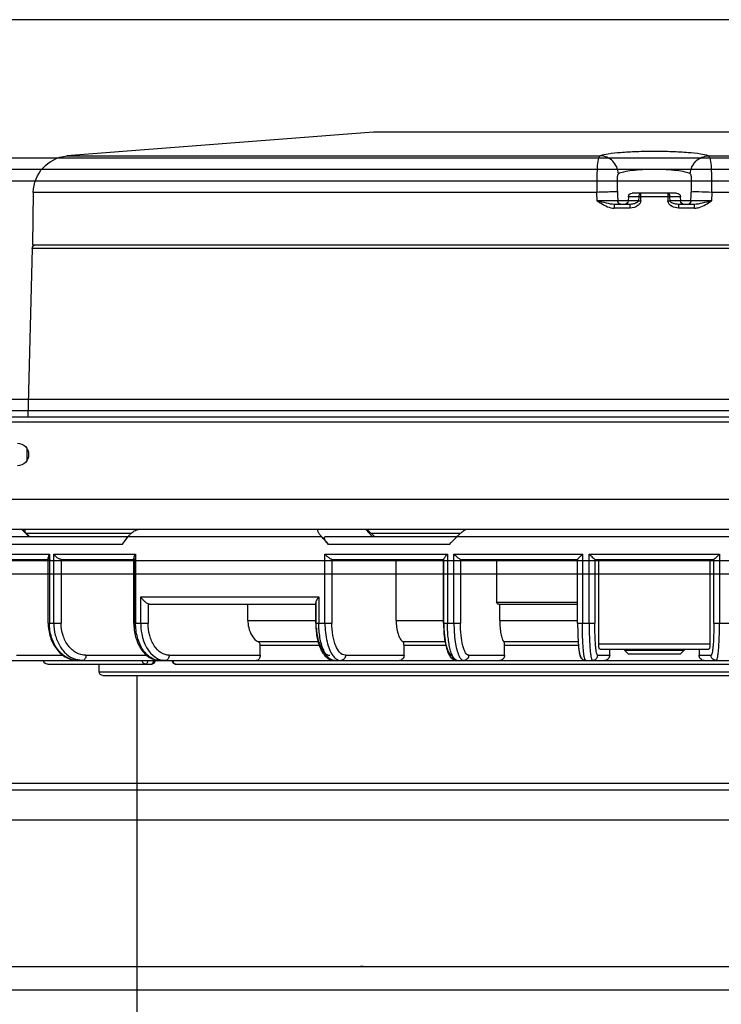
# Model space of a CAD drawing. Header units: millimetres. Extents: x -740 to 33545, y 5178 to 22494.
# Tile 65 of 256: x 9325.52 to 9334.89, y 6547.91 to 6561.05. Entities that reach past the tile are written whole.
import ezdxf

# ---------------------------------------------------------------- set-up
doc = ezdxf.new("R2010")
doc.units = ezdxf.units.MM
doc.header["$MEASUREMENT"] = 0
doc.layers.add('_IS_Centralki', color=3, linetype='Continuous', lineweight=30)

# ---------------------------------------------------------------- blocks, each defined once
blk = doc.blocks.new('Centrala_kuchnia')
at = {"layer": '_IS_Centralki', "linetype": 'Continuous'}
for p, q in [((18204.73, -1340), (18204.73, -2221)), ((18206.23, -1340), (18206.23, -2221)), ((18207.73, -2221), (18207.73, -1340)), ((18236.93, -1340), (18236.93, -2221)), ((18238.43, -2221), (18238.43, -1340)), ((18239.93, -2221), (18239.93, -1340)), ((18186.23, -1346), (18186.23, -2215)), ((18258.43, -2215), (18258.43, -1346)), ((18260.24, -1952.5), (18260.24, -1608.5)), ((18312.65, -1926.5), (18312.65, -1634.5)), ((18315.76, -1926.5), (18315.76, -1634.5)), ((18289.13, -1674.45), (18289.13, -1886.55)), ((18293.13, -1674.45), (18293.13, -1886.55)), ((18288.23, -1681.5), (18288.23, -1879.5)), ((18288.24, -1681.5), (18288.24, -1879.5))]:
    blk.add_line(p, q, dxfattribs=at)
at = {"layer": '_IS_Centralki', "linetype": 'Continuous', "extrusion": (1.22461e-16, 0, -1)}
for p, q in [((18254.29, -1611.5), (18254.29, -1949.5)), ((18239.29, -1612), (18239.29, -1949)), ((18250.29, -1612), (18250.29, -1949)), ((18271.79, -1880.23), (18271.79, -1680.84)), ((18209.29, -1697.62), (18209.29, -1772.84)), ((18216.29, -1863.5), (18216.29, -1697.5)), ((18216.78, -1697.48), (18216.78, -1863.52)), ((18204.4, -1773.29), (18204.4, -1702.1)), ((18273.3, -1854.59), (18273.3, -1706.41)), ((18273.79, -1854.09), (18273.79, -1706.91)), ((18255.29, -1709.57), (18255.29, -1824.45)), ((18272.29, -1844.35), (18272.29, -1732.29)), ((18201.23, -1743), (18201.23, -1818)), ((18266.79, -1772.56), (18266.79, -1770.26)), ((18257.59, -1789.2), (18257.59, -1771.8)), ((18257.59, -1771.8), (18266.79, -1771.8)), ((18209.29, -1772.84), (18210.4, -1772.88)), ((18258.29, -1788.44), (18258.29, -1772.56)), ((18266.79, -1772.56), (18258.29, -1772.56)), ((18258.29, -1773.08), (18269.59, -1773.08)), ((18269.59, -1787.92), (18269.59, -1773.08)), ((18270.29, -1787.74), (18270.29, -1773.26)), ((18271.09, -1774.54), (18271.09, -1772.93)), ((18270.29, -1774.54), (18271.09, -1774.54)), ((18210.41, -1775.61), (18208.86, -1775.56)), ((18209.24, -1775.57), (18209.25, -1775.57)), ((18210.41, -1775.61), (18210.41, -1778.4)), ((18210.89, -1775.17), (18210.89, -1777.29)), ((18211.39, -1775.14), (18211.39, -1777.27)), ((18209.88, -1777.04), (18210.41, -1777.02)), ((18209.88, -1777.04), (18209.88, -1778.71)), ((18270.29, -1776.5), (18270.42, -1776.5)), ((18270.42, -1784.5), (18270.42, -1776.5)), ((18270.42, -1776.5), (18270.92, -1777)), ((18270.92, -1784), (18270.92, -1777)), ((18209.39, -1777.54), (18209.39, -1783.46)), ((18210.41, -1778.4), (18209.88, -1778.42)), ((18209.89, -1778.71), (18210.42, -1778.69)), ((18209.89, -1778.71), (18209.89, -1782.29)), ((18209.88, -1782.29), (18209.88, -1783.96)), ((18209.88, -1782.58), (18210.41, -1782.6)), ((18210.42, -1782.31), (18209.89, -1782.29)), ((18210.41, -1782.6), (18210.41, -1785.39)), ((18209.88, -1783.96), (18210.41, -1783.98)), ((18210.89, -1783.72), (18210.89, -1785.83)), ((18211.39, -1783.73), (18211.39, -1785.86)), ((18270.42, -1784.5), (18270.92, -1784)), ((18270.29, -1784.5), (18270.42, -1784.5)), ((18208.86, -1785.44), (18210.41, -1785.39)), ((18208.86, -1785.44), (18209.24, -1785.43)), ((18209.25, -1785.43), (18209.24, -1785.43)), ((18271.09, -1786.46), (18270.29, -1786.46)), ((18271.09, -1788.07), (18271.09, -1786.46)), ((18204.4, -1858.9), (18204.4, -1787.71)), ((18269.59, -1787.92), (18258.29, -1787.92)), ((18210.4, -1788.12), (18209.29, -1788.16)), ((18209.29, -1788.16), (18209.29, -1863.38)), ((18266.79, -1789.2), (18257.59, -1789.2)), ((18258.29, -1788.44), (18266.79, -1788.44)), ((18266.79, -1790.74), (18266.79, -1788.44)), ((18257.59, -1807.24), (18257.59, -1790.1)), ((18257.59, -1790.1), (18266.79, -1790.1)), ((18258.29, -1806.38), (18258.29, -1790.74)), ((18258.29, -1790.74), (18258.29, -1790.74)), ((18266.79, -1790.74), (18258.29, -1790.74)), ((18266.79, -1790.74), (18258.29, -1790.74)), ((18263.99, -1801.55), (18263.99, -1790.74)), ((18264.29, -1801.25), (18264.29, -1790.74)), ((18266.44, -1801.13), (18266.44, -1790.74)), ((18269.32, -1790.67), (18269.32, -1800.57)), ((18269.79, -1790.63), (18269.79, -1800.48)), ((18271.09, -1800.48), (18269.79, -1800.48)), ((18271.09, -1805.27), (18271.09, -1800.48)), ((18258.29, -1801.55), (18263.99, -1801.55)), ((18266.44, -1801.13), (18264.29, -1801.13)), ((18254.81, -1818.3), (18254.81, -1806.37)), ((18266.79, -1807.24), (18257.59, -1807.24)), ((18258.29, -1806.38), (18266.79, -1806.38)), ((18266.79, -1808.63), (18266.79, -1806.38)), ((18256.29, -1807.84), (18256.29, -1823.97)), ((18257.59, -1824.46), (18257.59, -1808.11)), ((18257.59, -1808.11), (18266.79, -1808.11)), ((18266.79, -1808.63), (18258.27, -1808.63)), ((18258.29, -1823.53), (18258.29, -1808.6)), ((18266.79, -1808.61), (18258.29, -1808.61)), ((18266.44, -1814.95), (18266.44, -1808.63)), ((18269.32, -1808.43), (18269.32, -1814.05)), ((18269.79, -1808.33), (18269.79, -1813.9)), ((18271.09, -1813.9), (18269.79, -1813.9)), ((18271.09, -1821.72), (18271.09, -1813.9)), ((18266.44, -1814.95), (18258.29, -1814.95)), ((18201.23, -1818), (18204.4, -1858.9)), ((18254.29, -1818.81), (18255.29, -1817.81)), ((18255.29, -1818.09), (18254.29, -1819)), ((18266.79, -1824.46), (18257.59, -1824.46)), ((18258.29, -1823.54), (18266.79, -1823.54)), ((18266.79, -1825.69), (18266.79, -1823.54)), ((18255.29, -1824.87), (18255.29, -1880.47)), ((18263.29, -1849.04), (18263.29, -1825.28)), ((18263.29, -1825.28), (18266.79, -1825.28)), ((18266.79, -1825.69), (18264.09, -1825.69)), ((18266.79, -1825.62), (18264.25, -1825.62)), ((18264.29, -1847.86), (18264.29, -1825.69)), ((18266.44, -1834.74), (18266.44, -1825.69)), ((18269.32, -1825.37), (18269.32, -1833.33)), ((18269.79, -1825.22), (18269.79, -1833.1)), ((18271.09, -1833.1), (18269.79, -1833.1)), ((18271.09, -1845.24), (18271.09, -1833.1)), ((18266.44, -1834.74), (18264.29, -1834.74)), ((18264.25, -1848.06), (18266.79, -1848.06)), ((18266.79, -1849.97), (18266.79, -1848.06)), ((18271.09, -1856.36), (18271.09, -1848.25)), ((18272.29, -1861.5), (18272.29, -1847.6)), ((18257.59, -1860.64), (18257.59, -1849.73)), ((18257.59, -1849.73), (18266.79, -1849.73)), ((18266.79, -1849.04), (18263.29, -1849.04)), ((18342.79, -1849.5), (18273.79, -1849.5)), ((18254.81, -1864.32), (18254.81, -1850.31)), ((18266.79, -1849.97), (18258.12, -1849.97)), ((18266.79, -1849.79), (18258.29, -1849.79)), ((18258.29, -1859.65), (18258.29, -1849.97)), ((18256.29, -1851.5), (18256.29, -1881.15)), ((18273.3, -1854.59), (18272.29, -1854.6)), ((18258.29, -1859.66), (18266.79, -1859.66)), ((18266.79, -1861.39), (18266.79, -1859.66)), ((18271.09, -1865.62), (18271.09, -1859.43)), ((18266.79, -1860.64), (18257.59, -1860.64)), ((18257.59, -1870.27), (18257.59, -1861.22)), ((18257.59, -1861.22), (18266.79, -1861.22)), ((18266.79, -1861.39), (18258.04, -1861.39)), ((18258.29, -1869.3), (18258.29, -1861.39)), ((18209.29, -1863.38), (18216.29, -1863.5)), ((18216.78, -1863.52), (18239.29, -1864.11)), ((18243.53, -1864.22), (18245.12, -1864.26)), ((18254.29, -1864.83), (18255.29, -1863.83)), ((18255.29, -1863.92), (18254.29, -1864.89)), ((18254.3, -1864.5), (18254.62, -1864.51))]:
    blk.add_line(p, q, dxfattribs=at)
for centre, radius, start, end in [((-18249.95, -1779.46), 10.83, 134.9276, 135.3605), ((-18210.39, -1776.11), 0.5, 92, 135.8289), ((-18210.39, -1776.11), 0.502, 92.0407, 97.5081), ((-18210.39, -1776.11), 0.503, 97.4928, 106.3634), ((-18210.4, -1776.1), 0.492, 106.3951, 115.0791), ((-18210.39, -1776.12), 0.508, 115.0962, 121.0691), ((-18210.39, -1776.11), 0.504, 165.4276, 179.9436), ((-18209.89, -1777.53), 0.5, 0, 88), ((-18210.39, -1776.52), 0.5, 180, 268), ((-18236.22, -1777.77), 25.81, 357.9592, 358.6051), ((-18210.38, -1778.03), 0.656, 262.6324, 266.2404), ((-18233.45, -1783.15), 23.05, 1.3562, 2.0796), ((-18209.89, -1783.46), 0.5, 272, 0), ((-18210.39, -1784.48), 0.5, 92, 180), ((-18210.39, -1784.89), 0.5, 216.2092, 268), ((-18210.39, -1784.89), 0.503, 239.6826, 247.6627), ((-18210.39, -1784.88), 0.511, 232.0401, 239.7169), ((-18210.4, -1784.89), 0.492, 225.1103, 232.0538), ((-18210.4, -1784.89), 0.496, 216.0948, 225.0197), ((-18210.38, -1784.88), 0.513, 210.2246, 216.1323), ((-18210.39, -1784.89), 0.5, 195.1423, 210.1542), ((-18210.4, -1784.89), 0.499, 200.4307, 210.2704), ((-18210.4, -1784.89), 0.493, 195.0984, 200.3547), ((-18210.39, -1784.89), 0.504, 180.0576, 195.1003), ((-18210.39, -1784.88), 0.504, 254.1244, 267.9466), ((-18210.4, -1784.9), 0.49, 247.7167, 254.1079), ((-18249.68, -1781.24), 11.23, 224.7449, 225.1621), ((-18271.1, -1788.77), 0.696, 168.264, 179.9444), ((-18271.11, -1789.67), 0.688, 199.6334, 203.6541), ((-18271.09, -1789.66), 0.7, 192.8348, 199.624), ((-18271.1, -1789.66), 0.698, 180.0604, 192.8609), ((-18263.99, -1801.25), 0.3, 180, 270), ((-18263.03, -1798.88), 11.12, 314.0614, 316.4193), ((-18252.34, -1801.82), 7.55, 223.9717, 225.8825), ((-18271.14, -1806.82), 0.657, 180.0682, 193.1999), ((-18254.68, -1821.26), 4.33, 222.1929, 227.6763), ((-18266.79, -1815.56), 10.06, 266.1055, 270.0028), ((-18271.79, -1844.35), 0.5, 180, 270), ((-18269.62, -1845.76), 2.18, 180.0632, 191.3932), ((-18271.79, -1847.6), 0.5, 90, 180), ((-18266.79, -1843.29), 6.51, 263.964, 269.9976), ((-18273.29, -1854.09), 0.5, 180, 269.3), ((-18268.73, -1856.79), 3.06, 189.7981, 199.2954), ((-18268.84, -1856.81), 2.95, 180.0383, 189.7798), ((-18209.38, -1858.38), 5, 271, 353.9996), ((-18271.79, -1861.5), 0.5, 180, 270), ((-18216.79, -1863.02), 0.5, 271.5, 345.25), ((-18244.29, -1865.5), 1.5, 0, 180)]:
    blk.add_arc(centre, radius, start, end, dxfattribs=at)
at = {"layer": '_IS_Centralki', "linetype": 'Continuous'}
blk.add_arc((18314.64, -1819.55), 2, 174.8734, 185.1266, dxfattribs=at)
at = {"layer": '_IS_Centralki', "linetype": 'Continuous', "extrusion": (1.22461e-16, 2.46519e-32, -1)}
blk.add_ellipse((18254.29, -1780.5), major_axis=(-104.22, 104.22), ratio=0.122785, start_param=-1.712018, end_param=-1.702493, dxfattribs=at)
at = {"layer": '_IS_Centralki', "linetype": 'Continuous', "extrusion": (1.22461e-16, -7.39557e-32, -1)}
blk.add_ellipse((18255.29, -1780.5), major_axis=(-102.51, -102.51), ratio=0.221695, start_param=-1.362154, end_param=-1.35263, dxfattribs=at)
at = {"layer": '_IS_Centralki', "linetype": 'Continuous', "extrusion": (1.22461e-16, 1.2326e-32, -1)}
blk.add_ellipse((18255.29, -1780.5), major_axis=(-98.03, 98.03), ratio=0.383864, start_param=-1.946839, end_param=-1.937315, dxfattribs=at)
at = {"layer": '_IS_Centralki', "linetype": 'Continuous'}
for points, knots in [([(18257.65, -1771.86), (18257.69, -1771.9), (18257.85, -1772.05), (18258, -1772.21), (18258.11, -1772.33)], [0, 0, 0, 0, 0.262295, 1, 1, 1, 1]), ([(18271.79, -1772.23), (18271.79, -1772.19), (18271.63, -1772.11), (18271.37, -1772.05), (18270.9, -1771.98), (18270.29, -1771.92), (18269.54, -1771.87), (18268.36, -1771.81), (18267.43, -1771.8), (18266.79, -1771.8)], [0, 0, 0, 0, 0.025295, 0.083828, 0.1764, 0.30007, 0.450326, 0.621451, 1, 1, 1, 1]), ([(18204.4, -1773.29), (18204.28, -1773.62), (18204.13, -1774.53), (18203.96, -1776.15), (18203.85, -1778.21), (18203.81, -1780.5), (18203.85, -1782.79), (18203.96, -1784.85), (18204.13, -1786.46), (18204.28, -1787.37), (18204.4, -1787.71)], [0, 0, 0, 0, 0.07369, 0.189409, 0.336319, 0.499835, 0.66339, 0.810401, 0.926236, 1, 1, 1, 1]), ([(18209.29, -1772.84), (18208.7, -1772.83), (18207.6, -1772.82), (18206.14, -1772.85), (18205.14, -1772.93), (18204.61, -1773.1), (18204.44, -1773.22), (18204.4, -1773.29)], [0, 0, 0, 0, 0.355135, 0.662063, 0.882555, 0.953363, 1, 1, 1, 1]), ([(18206.8, -1775.7), (18206.19, -1775.66), (18204.96, -1775.13), (18204.42, -1773.89), (18204.4, -1773.29)], [0, 0, 0, 0, 0.506549, 1, 1, 1, 1]), ([(18209.29, -1772.84), (18209.27, -1773.42), (18209.24, -1774.21), (18209.23, -1775.1), (18209.23, -1775.43), (18209.24, -1775.53)], [0, 0, 0, 0, 0.639998, 0.881283, 1, 1, 1, 1]), ([(18210.4, -1772.88), (18210.41, -1773.22), (18210.41, -1773.73), (18210.41, -1774.36), (18210.41, -1774.78), (18210.41, -1775.11), (18210.42, -1775.4), (18210.4, -1775.48), (18210.42, -1775.63), (18210.41, -1775.61)], [0, 0, 0, 0, 0.377327, 0.550458, 0.703931, 0.830454, 0.924111, 0.981649, 1, 1, 1, 1]), ([(18210.4, -1772.88), (18210.52, -1773.29), (18210.73, -1774.04), (18210.89, -1774.81), (18210.89, -1775.17)], [0, 0, 0, 0, 0.545113, 1, 1, 1, 1]), ([(18211.39, -1775.14), (18211.39, -1774.93), (18211.25, -1774.1), (18210.76, -1773.39), (18210.4, -1772.88)], [0, 0, 0, 0, 0.251737, 1, 1, 1, 1]), ([(18258.11, -1772.33), (18258.15, -1772.38), (18258.21, -1772.44), (18258.27, -1772.52), (18258.29, -1772.55), (18258.29, -1772.56)], [0, 0, 0, 0, 0.679715, 0.897972, 1, 1, 1, 1]), ([(18266.79, -1772.56), (18267.34, -1772.56), (18268.14, -1772.57), (18269.15, -1772.61), (18269.8, -1772.66), (18270.32, -1772.71), (18270.73, -1772.78), (18270.95, -1772.83), (18271.09, -1772.89), (18271.09, -1772.93)], [0, 0, 0, 0, 0.378521, 0.549627, 0.699806, 0.823499, 0.916078, 0.974621, 1, 1, 1, 1]), ([(18269.59, -1773.08), (18269.74, -1773.08), (18269.95, -1773.1), (18270.19, -1773.13), (18270.29, -1773.22), (18270.29, -1773.26)], [0, 0, 0, 0, 0.579425, 0.825472, 1, 1, 1, 1]), ([(18271.79, -1772.23), (18271.79, -1772.34), (18271.74, -1772.57), (18271.58, -1772.74), (18271.49, -1772.81)], [0, 0, 0, 0, 0.499761, 1, 1, 1, 1]), ([(18271.79, -1773.84), (18271.79, -1774.02), (18271.64, -1774.39), (18271.27, -1774.54), (18271.09, -1774.54)], [0, 0, 0, 0, 0.499446, 1, 1, 1, 1]), ([(18206.8, -1775.7), (18206.69, -1775.92), (18206.53, -1776.52), (18206.36, -1777.6), (18206.25, -1778.97), (18206.21, -1780.5), (18206.25, -1782.02), (18206.36, -1783.4), (18206.53, -1784.47), (18206.69, -1785.08), (18206.8, -1785.3)], [0, 0, 0, 0, 0.075094, 0.190846, 0.337167, 0.499836, 0.662544, 0.808965, 0.924831, 1, 1, 1, 1]), ([(18208.86, -1775.56), (18208.64, -1775.55), (18208.22, -1775.53), (18207.62, -1775.52), (18207.18, -1775.54), (18206.92, -1775.6), (18206.82, -1775.67), (18206.8, -1775.7)], [0, 0, 0, 0, 0.314734, 0.607502, 0.850759, 0.939133, 1, 1, 1, 1]), ([(18209.24, -1775.53), (18209.24, -1775.54), (18209.24, -1775.55), (18209.24, -1775.57), (18209.24, -1775.57)], [0, 0, 0, 0, 0.739721, 1, 1, 1, 1]), ([(18211.39, -1775.14), (18211.33, -1775.14), (18211.21, -1775.14), (18211.05, -1775.14), (18210.97, -1775.16), (18210.89, -1775.16), (18210.89, -1775.17)], [0, 0, 0, 0, 0.367733, 0.70465, 0.926375, 1, 1, 1, 1]), ([(18210.89, -1777.29), (18210.89, -1777.51), (18210.82, -1777.85), (18210.66, -1778.22), (18210.5, -1778.39), (18210.41, -1778.4)], [0, 0, 0, 0, 0.52647, 0.791446, 1, 1, 1, 1]), ([(18211.39, -1777.27), (18211.38, -1777.57), (18211.25, -1778.16), (18210.75, -1778.65), (18210.46, -1778.68)], [0, 0, 0, 0, 0.505591, 1, 1, 1, 1]), ([(18210.89, -1777.29), (18210.89, -1777.28), (18210.91, -1777.28), (18210.93, -1777.28), (18210.98, -1777.27), (18211.07, -1777.27), (18211.21, -1777.27), (18211.33, -1777.27), (18211.39, -1777.27)], [0, 0, 0, 0, 0.018279, 0.071823, 0.164274, 0.293495, 0.631193, 1, 1, 1, 1]), ([(18209.39, -1778.72), (18209.39, -1778.71), (18209.41, -1778.72), (18209.43, -1778.71), (18209.48, -1778.71), (18209.57, -1778.71), (18209.71, -1778.71), (18209.82, -1778.71), (18209.89, -1778.71)], [0, 0, 0, 0, 0.019781, 0.076537, 0.168449, 0.29244, 0.616921, 1, 1, 1, 1]), ([(18209.54, -1778.5), (18209.53, -1778.51), (18209.47, -1778.55), (18209.43, -1778.6), (18209.41, -1778.64)], [0, 0, 0, 0, 0.27737, 1, 1, 1, 1]), ([(18209.88, -1778.42), (18209.85, -1778.42), (18209.73, -1778.43), (18209.61, -1778.46), (18209.54, -1778.5)], [0, 0, 0, 0, 0.26526, 1, 1, 1, 1]), ([(18209.41, -1782.29), (18209.41, -1782.28), (18209.4, -1782.28), (18209.39, -1782.28), (18209.39, -1782.28)], [0, 0, 0, 0, 0.738683, 1, 1, 1, 1]), ([(18209.39, -1782.28), (18209.39, -1782.37), (18209.55, -1782.55), (18209.76, -1782.58), (18209.88, -1782.58)], [0, 0, 0, 0, 0.415542, 1, 1, 1, 1]), ([(18209.54, -1782.29), (18209.53, -1782.29), (18209.48, -1782.29), (18209.44, -1782.29), (18209.41, -1782.29)], [0, 0, 0, 0, 0.333229, 1, 1, 1, 1]), ([(18209.89, -1782.29), (18209.85, -1782.29), (18209.74, -1782.29), (18209.62, -1782.29), (18209.54, -1782.29)], [0, 0, 0, 0, 0.27462, 1, 1, 1, 1]), ([(18210.52, -1782.65), (18210.59, -1782.71), (18210.7, -1782.87), (18210.84, -1783.22), (18210.89, -1783.52), (18210.89, -1783.71)], [0, 0, 0, 0, 0.233716, 0.493937, 1, 1, 1, 1]), ([(18210.71, -1782.39), (18210.82, -1782.46), (18211.21, -1782.81), (18211.39, -1783.35), (18211.39, -1783.73)], [0, 0, 0, 0, 0.25284, 1, 1, 1, 1]), ([(18211.39, -1783.73), (18211.33, -1783.73), (18211.21, -1783.73), (18211.07, -1783.73), (18210.98, -1783.72), (18210.93, -1783.72), (18210.91, -1783.72), (18210.89, -1783.72), (18210.89, -1783.71)], [0, 0, 0, 0, 0.368759, 0.70649, 0.835718, 0.928174, 0.98172, 1, 1, 1, 1]), ([(18206.8, -1785.3), (18206.19, -1785.34), (18204.96, -1785.87), (18204.42, -1787.11), (18204.4, -1787.71)], [0, 0, 0, 0, 0.506549, 1, 1, 1, 1]), ([(18206.8, -1785.3), (18206.82, -1785.33), (18206.92, -1785.39), (18207.18, -1785.46), (18207.62, -1785.47), (18208.22, -1785.46), (18208.64, -1785.45), (18208.86, -1785.44)], [0, 0, 0, 0, 0.061075, 0.149513, 0.392402, 0.6853, 1, 1, 1, 1]), ([(18209.24, -1785.43), (18209.24, -1785.43), (18209.24, -1785.46), (18209.23, -1785.51), (18209.23, -1785.61), (18209.23, -1785.68), (18209.23, -1785.73)], [0, 0, 0, 0, 0.059539, 0.238528, 0.549843, 1, 1, 1, 1]), ([(18209.23, -1785.73), (18209.23, -1785.88), (18209.24, -1786.69), (18209.26, -1787.5), (18209.29, -1788.16)], [0, 0, 0, 0, 0.186254, 1, 1, 1, 1]), ([(18210.41, -1785.39), (18210.42, -1785.37), (18210.4, -1785.52), (18210.42, -1785.6), (18210.41, -1785.89), (18210.41, -1786.22), (18210.41, -1786.63), (18210.41, -1787.27), (18210.41, -1787.77), (18210.4, -1788.12)], [0, 0, 0, 0, 0.018351, 0.075889, 0.169546, 0.296069, 0.449542, 0.622673, 1, 1, 1, 1]), ([(18210.89, -1785.83), (18210.89, -1786.19), (18210.73, -1786.96), (18210.52, -1787.71), (18210.4, -1788.12)], [0, 0, 0, 0, 0.454885, 1, 1, 1, 1]), ([(18210.4, -1788.12), (18210.52, -1787.95), (18210.99, -1787.28), (18211.39, -1786.48), (18211.39, -1785.86)], [0, 0, 0, 0, 0.251917, 1, 1, 1, 1]), ([(18210.89, -1785.83), (18210.89, -1785.84), (18210.97, -1785.84), (18211.05, -1785.86), (18211.21, -1785.86), (18211.33, -1785.86), (18211.39, -1785.86)], [0, 0, 0, 0, 0.073625, 0.29535, 0.632267, 1, 1, 1, 1]), ([(18271.09, -1786.46), (18271.27, -1786.46), (18271.64, -1786.61), (18271.79, -1786.98), (18271.79, -1787.15)], [0, 0, 0, 0, 0.500564, 1, 1, 1, 1]), ([(18204.4, -1787.71), (18204.44, -1787.78), (18204.61, -1787.9), (18205.14, -1788.07), (18206.14, -1788.15), (18207.6, -1788.18), (18208.7, -1788.17), (18209.29, -1788.16)], [0, 0, 0, 0, 0.046637, 0.117445, 0.337937, 0.644865, 1, 1, 1, 1]), ([(18270.29, -1787.74), (18270.29, -1787.78), (18270.19, -1787.87), (18269.95, -1787.9), (18269.74, -1787.92), (18269.59, -1787.92)], [0, 0, 0, 0, 0.174517, 0.420565, 1, 1, 1, 1]), ([(18258.29, -1788.44), (18258.29, -1788.46), (18258.26, -1788.49), (18258.22, -1788.54), (18258.15, -1788.62), (18258.03, -1788.75), (18257.86, -1788.93), (18257.72, -1789.07), (18257.65, -1789.14)], [0, 0, 0, 0, 0.037792, 0.119378, 0.233224, 0.368445, 0.674194, 1, 1, 1, 1]), ([(18271.09, -1788.07), (18271.09, -1788.11), (18270.95, -1788.17), (18270.73, -1788.22), (18270.32, -1788.29), (18269.8, -1788.34), (18269.15, -1788.39), (18268.14, -1788.43), (18267.34, -1788.44), (18266.79, -1788.44)], [0, 0, 0, 0, 0.025379, 0.083922, 0.176502, 0.300195, 0.450373, 0.62148, 1, 1, 1, 1]), ([(18266.79, -1789.2), (18267.43, -1789.2), (18268.36, -1789.18), (18269.54, -1789.13), (18270.29, -1789.08), (18270.9, -1789.02), (18271.37, -1788.95), (18271.63, -1788.89), (18271.79, -1788.81), (18271.79, -1788.77)], [0, 0, 0, 0, 0.378549, 0.549674, 0.69993, 0.8236, 0.916173, 0.974706, 1, 1, 1, 1]), ([(18271.09, -1788.07), (18271.25, -1788.07), (18271.57, -1788.18), (18271.75, -1788.47), (18271.78, -1788.63)], [0, 0, 0, 0, 0.5004, 1, 1, 1, 1]), ([(18257.59, -1790.1), (18257.73, -1790.24), (18257.92, -1790.42), (18258.15, -1790.63), (18258.24, -1790.71), (18258.28, -1790.73)], [0, 0, 0, 0, 0.607563, 0.853636, 1, 1, 1, 1]), ([(18271.79, -1789.66), (18271.79, -1789.71), (18271.63, -1789.78), (18271.37, -1789.84), (18270.9, -1789.92), (18270.29, -1789.98), (18269.54, -1790.03), (18268.36, -1790.09), (18267.43, -1790.1), (18266.79, -1790.1)], [0, 0, 0, 0, 0.025451, 0.084025, 0.176604, 0.300257, 0.45048, 0.62156, 1, 1, 1, 1]), ([(18266.79, -1790.74), (18267.39, -1790.74), (18268.25, -1790.72), (18269.34, -1790.67), (18270.02, -1790.62), (18270.58, -1790.55), (18271.06, -1790.47), (18271.45, -1790.33), (18271.72, -1790.04), (18271.79, -1789.79), (18271.79, -1789.66)], [0, 0, 0, 0, 0.327503, 0.473871, 0.600829, 0.704568, 0.785942, 0.86601, 0.927258, 1, 1, 1, 1]), ([(18266.79, -1790.74), (18267.34, -1790.74), (18268.14, -1790.72), (18269.15, -1790.68), (18269.8, -1790.63), (18270.32, -1790.58), (18270.73, -1790.52), (18270.95, -1790.46), (18271.09, -1790.4), (18271.09, -1790.36)], [0, 0, 0, 0, 0.378519, 0.549625, 0.699803, 0.823495, 0.916075, 0.974613, 1, 1, 1, 1]), ([(18271.74, -1789.94), (18271.68, -1790.06), (18271.5, -1790.28), (18271.23, -1790.36), (18271.09, -1790.36)], [0, 0, 0, 0, 0.49929, 1, 1, 1, 1]), ([(18258.28, -1790.73), (18258.28, -1790.73), (18258.29, -1790.74), (18258.29, -1790.74), (18258.29, -1790.74)], [0, 0, 0, 0, 0.60525, 1, 1, 1, 1]), ([(18266.44, -1801.13), (18266.76, -1801.13), (18267.36, -1801.1), (18268.18, -1801), (18268.83, -1800.84), (18269.2, -1800.68), (18269.32, -1800.57)], [0, 0, 0, 0, 0.319072, 0.60801, 0.840683, 1, 1, 1, 1]), ([(18269.79, -1800.48), (18269.69, -1800.48), (18269.53, -1800.5), (18269.36, -1800.53), (18269.32, -1800.57)], [0, 0, 0, 0, 0.609328, 1, 1, 1, 1]), ([(18271.09, -1800.48), (18271.27, -1800.48), (18271.64, -1800.62), (18271.79, -1800.98), (18271.79, -1801.16)], [0, 0, 0, 0, 0.505771, 1, 1, 1, 1]), ([(18254.97, -1806.55), (18254.89, -1806.46), (18254.74, -1806.29), (18254.52, -1806.04), (18254.38, -1805.84), (18254.29, -1805.71), (18254.29, -1805.66)], [0, 0, 0, 0, 0.317494, 0.614304, 0.858928, 1, 1, 1, 1]), ([(18271.09, -1805.27), (18271.09, -1805.45), (18270.79, -1805.71), (18270.34, -1805.91), (18269.56, -1806.15), (18268.37, -1806.33), (18267.34, -1806.38), (18266.79, -1806.38)], [0, 0, 0, 0, 0.11672, 0.21263, 0.334472, 0.641971, 1, 1, 1, 1]), ([(18271.09, -1805.27), (18271.27, -1805.27), (18271.64, -1805.41), (18271.79, -1805.77), (18271.79, -1805.95)], [0, 0, 0, 0, 0.505992, 1, 1, 1, 1]), ([(18271.12, -1806.59), (18271.27, -1806.53), (18271.5, -1806.41), (18271.7, -1806.21), (18271.75, -1806.12)], [0, 0, 0, 0, 0.583495, 1, 1, 1, 1]), ([(18258.29, -1806.38), (18258.29, -1806.43), (18258.22, -1806.53), (18258.11, -1806.68), (18257.95, -1806.87), (18257.83, -1807), (18257.77, -1807.06)], [0, 0, 0, 0, 0.146101, 0.393896, 0.688754, 1, 1, 1, 1]), ([(18266.79, -1807.24), (18267.63, -1807.24), (18268.82, -1807.17), (18270.26, -1806.9), (18270.87, -1806.71), (18271.12, -1806.59)], [0, 0, 0, 0, 0.569537, 0.80946, 1, 1, 1, 1]), ([(18271.79, -1806.82), (18271.79, -1807.02), (18271.44, -1807.33), (18270.92, -1807.56), (18270.29, -1807.76), (18269.54, -1807.91), (18268.36, -1808.07), (18267.43, -1808.11), (18266.79, -1808.11)], [0, 0, 0, 0, 0.116824, 0.212732, 0.33452, 0.479206, 0.642153, 1, 1, 1, 1]), ([(18266.79, -1808.63), (18267.4, -1808.63), (18268.27, -1808.59), (18269.38, -1808.43), (18270.1, -1808.27), (18270.72, -1808.07), (18271.24, -1807.8), (18271.67, -1807.4), (18271.79, -1807.01), (18271.79, -1806.82)], [0, 0, 0, 0, 0.315727, 0.459658, 0.588538, 0.700749, 0.799163, 0.895496, 1, 1, 1, 1]), ([(18266.79, -1808.61), (18267.34, -1808.61), (18268.37, -1808.55), (18269.56, -1808.37), (18270.34, -1808.13), (18270.79, -1807.93), (18271.09, -1807.67), (18271.09, -1807.49)], [0, 0, 0, 0, 0.35803, 0.665529, 0.787372, 0.883283, 1, 1, 1, 1]), ([(18271.78, -1806.97), (18271.74, -1807.11), (18271.56, -1807.39), (18271.25, -1807.49), (18271.09, -1807.49)], [0, 0, 0, 0, 0.494658, 1, 1, 1, 1]), ([(18257.59, -1808.11), (18257.66, -1808.18), (18257.79, -1808.3), (18257.97, -1808.46), (18258.13, -1808.56), (18258.23, -1808.63), (18258.27, -1808.63)], [0, 0, 0, 0, 0.320326, 0.613096, 0.853876, 1, 1, 1, 1]), ([(18258.27, -1808.63), (18258.28, -1808.63), (18258.29, -1808.63), (18258.29, -1808.61), (18258.29, -1808.61)], [0, 0, 0, 0, 0.509117, 1, 1, 1, 1]), ([(18266.44, -1814.95), (18267.04, -1814.95), (18267.9, -1814.86), (18268.86, -1814.47), (18269.21, -1814.2), (18269.32, -1814.05)], [0, 0, 0, 0, 0.58593, 0.821069, 1, 1, 1, 1]), ([(18269.79, -1813.9), (18269.69, -1813.9), (18269.53, -1813.92), (18269.36, -1813.99), (18269.32, -1814.05)], [0, 0, 0, 0, 0.588787, 1, 1, 1, 1]), ([(18271.09, -1813.9), (18271.27, -1813.9), (18271.63, -1814.02), (18271.79, -1814.37), (18271.79, -1814.53)], [0, 0, 0, 0, 0.516726, 1, 1, 1, 1]), ([(18271.09, -1821.72), (18271.09, -1822.32), (18270.16, -1822.92), (18269.17, -1823.25), (18268.15, -1823.48), (18267.34, -1823.54), (18266.79, -1823.54)], [0, 0, 0, 0, 0.367034, 0.50768, 0.663111, 1, 1, 1, 1]), ([(18271.09, -1821.72), (18271.27, -1821.72), (18271.63, -1821.84), (18271.79, -1822.19), (18271.79, -1822.35)], [0, 0, 0, 0, 0.51722, 1, 1, 1, 1]), ([(18271.79, -1823.17), (18271.79, -1823.87), (18270.71, -1824.57), (18269.56, -1824.95), (18268.37, -1825.21), (18267.43, -1825.28), (18266.79, -1825.28)], [0, 0, 0, 0, 0.367159, 0.507832, 0.663226, 1, 1, 1, 1]), ([(18266.79, -1825.69), (18267.41, -1825.69), (18268.57, -1825.59), (18269.93, -1825.22), (18270.82, -1824.75), (18271.34, -1824.32), (18271.7, -1823.79), (18271.79, -1823.38), (18271.79, -1823.17)], [0, 0, 0, 0, 0.302074, 0.571321, 0.688501, 0.796061, 0.898135, 1, 1, 1, 1]), ([(18266.79, -1824.46), (18267.63, -1824.46), (18268.84, -1824.34), (18270.28, -1823.9), (18270.88, -1823.59), (18271.12, -1823.41)], [0, 0, 0, 0, 0.557698, 0.798979, 1, 1, 1, 1]), ([(18271.12, -1823.41), (18271.2, -1823.35), (18271.46, -1823.14), (18271.68, -1822.86), (18271.75, -1822.63)], [0, 0, 0, 0, 0.287388, 1, 1, 1, 1]), ([(18256.29, -1823.97), (18256.19, -1824.06), (18256.03, -1824.2), (18255.81, -1824.36), (18255.66, -1824.45), (18255.52, -1824.52), (18255.42, -1824.55), (18255.31, -1824.54), (18255.29, -1824.48), (18255.29, -1824.45)], [0, 0, 0, 0, 0.352328, 0.511969, 0.655498, 0.777604, 0.871719, 0.936178, 1, 1, 1, 1]), ([(18258.29, -1823.54), (18258.29, -1823.58), (18258.25, -1823.68), (18258.12, -1823.9), (18257.99, -1824.06), (18257.89, -1824.17)], [0, 0, 0, 0, 0.172681, 0.419484, 1, 1, 1, 1]), ([(18267.48, -1825.6), (18267.96, -1825.56), (18268.65, -1825.47), (18269.51, -1825.22), (18270.05, -1825), (18270.49, -1824.75), (18270.91, -1824.4), (18271.09, -1824.03), (18271.09, -1823.8)], [0, 0, 0, 0, 0.334983, 0.486143, 0.62209, 0.740697, 0.841582, 1, 1, 1, 1]), ([(18254.29, -1825.36), (18254.29, -1825.38), (18254.31, -1825.44), (18254.42, -1825.46), (18254.52, -1825.42), (18254.66, -1825.36), (18254.81, -1825.27), (18255.03, -1825.11), (18255.19, -1824.97), (18255.29, -1824.87)], [0, 0, 0, 0, 0.06403, 0.128602, 0.222586, 0.344531, 0.487895, 0.647429, 1, 1, 1, 1]), ([(18263.29, -1825.28), (18263.43, -1825.39), (18263.68, -1825.55), (18263.96, -1825.69), (18264.09, -1825.69)], [0, 0, 0, 0, 0.563467, 1, 1, 1, 1]), ([(18266.44, -1834.74), (18266.76, -1834.74), (18267.83, -1834.63), (18268.99, -1834.04), (18269.32, -1833.33)], [0, 0, 0, 0, 0.289534, 1, 1, 1, 1]), ([(18269.79, -1833.1), (18269.74, -1833.1), (18269.56, -1833.11), (18269.37, -1833.21), (18269.32, -1833.33)], [0, 0, 0, 0, 0.289307, 1, 1, 1, 1]), ([(18271.09, -1833.1), (18271.27, -1833.1), (18271.6, -1833.17), (18271.79, -1833.49), (18271.79, -1833.63)], [0, 0, 0, 0, 0.547784, 1, 1, 1, 1]), ([(18272.15, -1844.63), (18272.17, -1844.61), (18272.25, -1844.54), (18272.29, -1844.43), (18272.29, -1844.35)], [0, 0, 0, 0, 0.268645, 1, 1, 1, 1]), ([(18271.09, -1845.24), (18271.09, -1845.61), (18270.82, -1846.43), (18269.81, -1847.34), (18268.41, -1847.93), (18267.35, -1848.06), (18266.79, -1848.06)], [0, 0, 0, 0, 0.200865, 0.433409, 0.704522, 1, 1, 1, 1]), ([(18271.09, -1845.24), (18271.27, -1845.24), (18271.6, -1845.31), (18271.79, -1845.62), (18271.79, -1845.77)], [0, 0, 0, 0, 0.548804, 1, 1, 1, 1]), ([(18271.79, -1846.44), (18271.79, -1846.88), (18271.48, -1847.84), (18270.31, -1848.89), (18268.68, -1849.57), (18267.44, -1849.73), (18266.79, -1849.73)], [0, 0, 0, 0, 0.200929, 0.4335, 0.70461, 1, 1, 1, 1]), ([(18266.79, -1849.97), (18267.42, -1849.97), (18268.65, -1849.81), (18270.27, -1849.11), (18271.47, -1847.97), (18271.79, -1846.93), (18271.79, -1846.44)], [0, 0, 0, 0, 0.281424, 0.544068, 0.78066, 1, 1, 1, 1]), ([(18266.79, -1849.04), (18267.28, -1849.04), (18268.97, -1848.89), (18270.76, -1848.06), (18271.41, -1847.02)], [0, 0, 0, 0, 0.283552, 1, 1, 1, 1]), ([(18271.41, -1847.02), (18271.45, -1846.95), (18271.6, -1846.7), (18271.71, -1846.41), (18271.75, -1846.19)], [0, 0, 0, 0, 0.258306, 1, 1, 1, 1]), ([(18264.16, -1848.21), (18264.14, -1848.24), (18264.04, -1848.38), (18263.94, -1848.5), (18263.85, -1848.59)], [0, 0, 0, 0, 0.237251, 1, 1, 1, 1]), ([(18272.29, -1847.6), (18272.29, -1847.56), (18272.25, -1847.45), (18272.06, -1847.34), (18271.89, -1847.31), (18271.79, -1847.31)], [0, 0, 0, 0, 0.18774, 0.548635, 1, 1, 1, 1]), ([(18271.79, -1848.12), (18271.86, -1848.12), (18272.05, -1848.14), (18272.29, -1848.28), (18272.29, -1848.41)], [0, 0, 0, 0, 0.319841, 1, 1, 1, 1]), ([(18272.29, -1848.41), (18272.29, -1848.52), (18272.17, -1848.76), (18271.92, -1848.83), (18271.79, -1848.83)], [0, 0, 0, 0, 0.469042, 1, 1, 1, 1]), ([(18272.15, -1847.3), (18272.17, -1847.32), (18272.25, -1847.4), (18272.29, -1847.52), (18272.29, -1847.6)], [0, 0, 0, 0, 0.264008, 1, 1, 1, 1]), ([(18254.93, -1850.44), (18254.77, -1850.28), (18254.55, -1850.01), (18254.35, -1849.63), (18254.29, -1849.43), (18254.29, -1849.34)], [0, 0, 0, 0, 0.531997, 0.787689, 1, 1, 1, 1]), ([(18257.59, -1849.73), (18257.68, -1849.79), (18257.84, -1849.9), (18258.03, -1849.97), (18258.12, -1849.97)], [0, 0, 0, 0, 0.557798, 1, 1, 1, 1]), ([(18263.85, -1848.59), (18263.81, -1848.63), (18263.63, -1848.8), (18263.44, -1848.95), (18263.29, -1849.04)], [0, 0, 0, 0, 0.258312, 1, 1, 1, 1]), ([(18255.29, -1850.76), (18255.26, -1850.74), (18255.14, -1850.64), (18255.02, -1850.53), (18254.93, -1850.44)], [0, 0, 0, 0, 0.240744, 1, 1, 1, 1]), ([(18258.12, -1849.97), (18258.16, -1849.97), (18258.26, -1849.94), (18258.29, -1849.84), (18258.29, -1849.79)], [0, 0, 0, 0, 0.479809, 1, 1, 1, 1]), ([(18271.09, -1856.36), (18271.09, -1856.8), (18270.84, -1857.72), (18269.85, -1858.8), (18268.43, -1859.5), (18267.35, -1859.66), (18266.79, -1859.66)], [0, 0, 0, 0, 0.21884, 0.45706, 0.720305, 1, 1, 1, 1]), ([(18271.79, -1857.39), (18271.79, -1857.9), (18271.5, -1858.97), (18270.35, -1860.23), (18268.7, -1861.04), (18267.44, -1861.22), (18266.79, -1861.22)], [0, 0, 0, 0, 0.218883, 0.457131, 0.720378, 1, 1, 1, 1]), ([(18266.79, -1861.39), (18267.43, -1861.39), (18268.68, -1861.2), (18270.33, -1860.37), (18271.5, -1859.05), (18271.79, -1857.93), (18271.79, -1857.39)], [0, 0, 0, 0, 0.271038, 0.529604, 0.770785, 1, 1, 1, 1]), ([(18271.09, -1856.36), (18271.27, -1856.36), (18271.57, -1856.41), (18271.79, -1856.69), (18271.79, -1856.81)], [0, 0, 0, 0, 0.574924, 1, 1, 1, 1]), ([(18266.79, -1860.64), (18267.33, -1860.64), (18268.4, -1860.51), (18269.84, -1859.93), (18270.99, -1859.03), (18271.48, -1858.22), (18271.62, -1857.8)], [0, 0, 0, 0, 0.273184, 0.534891, 0.77742, 1, 1, 1, 1]), ([(18258.13, -1860.11), (18258.09, -1860.16), (18257.94, -1860.37), (18257.75, -1860.54), (18257.59, -1860.64)], [0, 0, 0, 0, 0.265584, 1, 1, 1, 1]), ([(18258.29, -1859.66), (18258.29, -1859.69), (18258.27, -1859.85), (18258.2, -1860), (18258.13, -1860.11)], [0, 0, 0, 0, 0.222569, 1, 1, 1, 1]), ([(18257.59, -1861.22), (18257.63, -1861.25), (18257.77, -1861.33), (18257.93, -1861.39), (18258.04, -1861.39)], [0, 0, 0, 0, 0.280357, 1, 1, 1, 1]), ([(18258.04, -1861.39), (18258.1, -1861.39), (18258.25, -1861.35), (18258.29, -1861.21), (18258.29, -1861.14)], [0, 0, 0, 0, 0.471908, 1, 1, 1, 1])]:
    blk.add_open_spline(points, degree=3, knots=knots, dxfattribs=at)
for points in [[(18271.49, -1772.81), (18271.38, -1772.88), (18271.23, -1772.93), (18271.09, -1772.93)], [(18210.75, -1775.76), (18210.72, -1775.73), (18210.69, -1775.7), (18210.65, -1775.68)], [(18210.88, -1775.98), (18210.86, -1775.9), (18210.81, -1775.82), (18210.75, -1775.76)], [(18209.41, -1778.64), (18209.4, -1778.66), (18209.39, -1778.69), (18209.39, -1778.72)], [(18210.41, -1782.6), (18210.45, -1782.61), (18210.49, -1782.63), (18210.52, -1782.65)], [(18210.42, -1782.31), (18210.52, -1782.32), (18210.62, -1782.35), (18210.71, -1782.39)], [(18271.75, -1806.12), (18271.78, -1806.06), (18271.79, -1806), (18271.79, -1805.95)], [(18271.75, -1822.63), (18271.78, -1822.54), (18271.79, -1822.45), (18271.79, -1822.35)], [(18264.09, -1825.69), (18264.15, -1825.69), (18264.21, -1825.66), (18264.25, -1825.62)], [(18271.79, -1844.74), (18271.92, -1844.74), (18272.05, -1844.7), (18272.15, -1844.63)], [(18264.25, -1848.06), (18264.22, -1848.11), (18264.19, -1848.16), (18264.16, -1848.21)], [(18264.29, -1847.86), (18264.29, -1847.93), (18264.28, -1848), (18264.25, -1848.06)], [(18271.79, -1847.18), (18271.92, -1847.18), (18272.05, -1847.22), (18272.15, -1847.3)]]:
    blk.add_open_spline(points, degree=3, dxfattribs=at)

msp = doc.modelspace()

# ---------------------------------------------------------------- block references
at = {"layer": '_IS_Centralki', "color": 7, "lineweight": 5, "xscale": 0.1, "yscale": 0.1, "zscale": 0.1, "rotation": 270}
msp.add_blockref('Centrala_kuchnia', (9512.043, 8379.678), dxfattribs=at)

doc.saveas('drawing.dxf')
